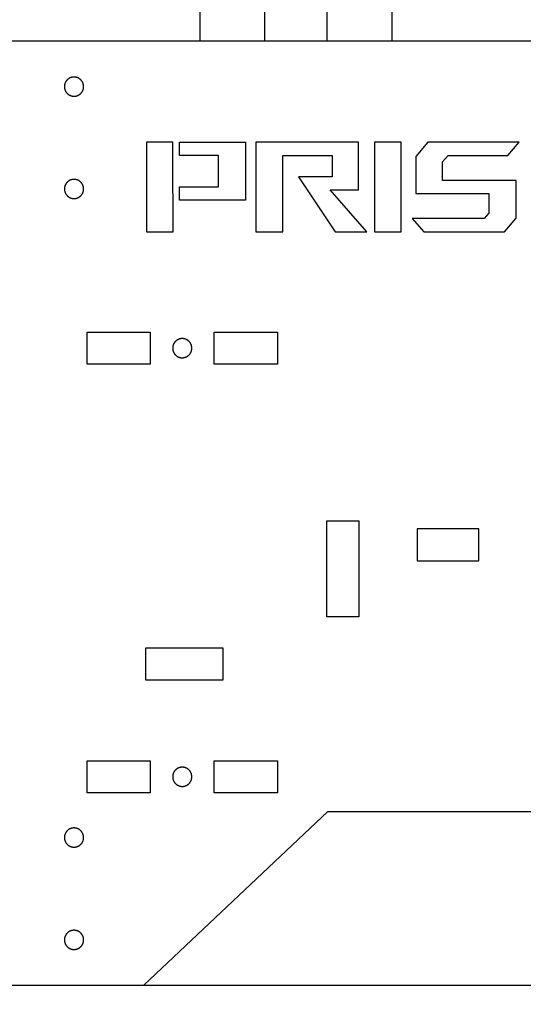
# Model space of a CAD drawing. Header units: millimetres. Extents: x 4719 to 5519, y -4846 to -4333.
# Tile 11 of 22: x 5265 to 5344, y -4702 to -4549. Entities that reach past the tile are written whole.
import ezdxf

# ---------------------------------------------------------------- set-up
doc = ezdxf.new("R2010")
doc.units = ezdxf.units.MM
doc.layers.add('Default', color=18, linetype='Continuous', true_color=0x000000)
doc.layers.add('Make2D$visible$Curves', color=18, linetype='Continuous', true_color=0x000000)

msp = doc.modelspace()

# ---------------------------------------------------------------- linework, layer by layer
at = {"layer": 'Default'}
for points in [[(5493.94, -4833.72), (5465.93, -4833.72), (5443.06, -4828.72), (5196.82, -4828.72), (5173.95, -4833.72), (5125.9, -4833.72), (5125.87, -4833.69), (5120.84, -4828.66), (5120.84, -4342.23), (5120.87, -4342.2), (5125.9, -4337.17), (5192.98, -4337.17), (5198.04, -4342.23), (5198.04, -4694.54), (5220.82, -4699.52), (5419.06, -4699.52), (5441.84, -4694.54), (5441.84, -4342.23), (5441.87, -4342.2), (5446.9, -4337.17), (5513.98, -4337.17), (5519.04, -4342.23), (5519.04, -4828.66), (5513.98, -4833.72)], [(5288.77, -4581.7), (5288.77, -4576.74), (5288.73, -4574.68), (5288.73, -4569.76), (5288.73, -4567.7), (5284.57, -4567.7), (5284.57, -4581.7)], [(5319.03, -4581.7), (5313.31, -4575.16), (5317.75, -4575.16), (5317.75, -4567.7), (5301.67, -4567.7), (5301.67, -4581.7), (5305.91, -4581.7), (5305.91, -4569.76), (5313.63, -4569.76), (5313.63, -4573.1), (5308.38, -4573.1), (5314.09, -4581.7)]]:
    msp.add_lwpolyline(points, close=True, dxfattribs=at)
for points in [[(5303.04, -4546.9), (5303.04, -4551.9), (5302.94, -4551.9), (5292.97, -4551.9), (5292.97, -4546.9)], [(5322.94, -4546.9), (5322.94, -4551.9), (5312.87, -4551.9), (5312.87, -4546.9)], [(5425, -4551.9), (5238.47, -4551.9)], [(5289.73, -4574.68), (5295.87, -4574.68), (5295.87, -4569.76), (5289.73, -4569.76), (5289.73, -4567.7), (5300.07, -4567.7), (5300.07, -4576.74), (5289.77, -4576.74), (5289.73, -4574.68)], [(5320.23, -4567.7), (5320.23, -4581.7)], [(5324.43, -4567.7), (5320.23, -4567.7)], [(5324.43, -4581.7), (5324.43, -4567.7)], [(5328.59, -4567.7), (5326.69, -4569.92)], [(5342.87, -4567.7), (5328.59, -4567.7)], [(5341.11, -4569.76), (5342.87, -4567.7)], [(5326.69, -4569.92), (5326.69, -4575.72)], [(5330.87, -4570.78), (5331.77, -4569.76)], [(5330.87, -4573.66), (5330.87, -4570.78)], [(5331.77, -4569.76), (5341.11, -4569.76)], [(5342.39, -4573.66), (5330.87, -4573.66)], [(5342.39, -4579.58), (5342.39, -4573.66)], [(5326.69, -4575.72), (5338.15, -4575.72)], [(5338.15, -4575.72), (5338.15, -4578.78)], [(5337.41, -4579.64), (5326.15, -4579.64)], [(5326.15, -4579.64), (5327.95, -4581.7)], [(5338.15, -4578.78), (5337.41, -4579.64)], [(5340.57, -4581.7), (5342.39, -4579.58)], [(5320.23, -4581.7), (5324.43, -4581.7)], [(5327.95, -4581.7), (5340.57, -4581.7)], [(5244.42, -4699.52), (5284.15, -4699.52), (5312.93, -4672.35), (5350.54, -4672.35)]]:
    msp.add_lwpolyline(points, dxfattribs=at)
at = {"layer": 'Make2D$visible$Curves', "color": 18, "lineweight": -3, "true_color": 0x000000}
for points in [[(5271.75, -4559), (5271.75, -4559.03), (5271.75, -4559.07), (5271.75, -4559.1), (5271.75, -4559.13), (5271.76, -4559.17), (5271.76, -4559.2), (5271.77, -4559.24), (5271.77, -4559.27), (5271.78, -4559.31), (5271.79, -4559.34), (5271.8, -4559.38), (5271.81, -4559.41), (5271.82, -4559.45), (5271.83, -4559.48), (5271.84, -4559.52), (5271.85, -4559.55), (5271.87, -4559.59), (5271.88, -4559.62), (5271.9, -4559.65), (5271.92, -4559.69), (5271.93, -4559.72), (5271.95, -4559.75), (5271.97, -4559.79), (5271.99, -4559.82), (5272.01, -4559.85), (5272.04, -4559.88), (5272.06, -4559.91), (5272.08, -4559.94), (5272.11, -4559.97), (5272.13, -4560), (5272.16, -4560.03), (5272.19, -4560.06), (5272.21, -4560.09), (5272.24, -4560.11), (5272.27, -4560.14), (5272.3, -4560.16), (5272.33, -4560.19), (5272.36, -4560.21), (5272.39, -4560.23), (5272.43, -4560.25), (5272.46, -4560.27), (5272.49, -4560.29), (5272.53, -4560.31), (5272.56, -4560.33), (5272.59, -4560.35), (5272.63, -4560.36), (5272.66, -4560.38), (5272.7, -4560.39), (5272.73, -4560.41), (5272.77, -4560.42), (5272.8, -4560.43), (5272.83, -4560.44), (5272.87, -4560.45), (5272.9, -4560.46), (5272.94, -4560.47), (5272.97, -4560.47), (5273.01, -4560.48), (5273.04, -4560.48), (5273.08, -4560.49), (5273.11, -4560.49), (5273.15, -4560.5), (5273.18, -4560.5), (5273.21, -4560.5), (5273.25, -4560.5), (5273.28, -4560.5), (5273.31, -4560.5), (5273.35, -4560.5), (5273.38, -4560.49), (5273.42, -4560.49), (5273.45, -4560.48), (5273.49, -4560.48), (5273.52, -4560.47), (5273.56, -4560.47), (5273.59, -4560.46), (5273.63, -4560.45), (5273.66, -4560.44), (5273.7, -4560.43), (5273.73, -4560.42), (5273.77, -4560.41), (5273.8, -4560.39), (5273.83, -4560.38), (5273.87, -4560.36), (5273.9, -4560.35), (5273.94, -4560.33), (5273.97, -4560.31), (5274, -4560.29), (5274.04, -4560.27), (5274.07, -4560.25), (5274.1, -4560.23), (5274.13, -4560.21), (5274.16, -4560.19), (5274.19, -4560.16), (5274.22, -4560.14), (5274.25, -4560.11), (5274.28, -4560.09), (5274.31, -4560.06), (5274.34, -4560.03), (5274.36, -4560), (5274.39, -4559.97), (5274.41, -4559.94), (5274.44, -4559.91), (5274.46, -4559.88), (5274.48, -4559.85), (5274.5, -4559.82), (5274.52, -4559.79), (5274.54, -4559.75), (5274.56, -4559.72), (5274.58, -4559.69), (5274.6, -4559.65), (5274.61, -4559.62), (5274.63, -4559.59), (5274.64, -4559.55), (5274.66, -4559.52), (5274.67, -4559.48), (5274.68, -4559.45), (5274.69, -4559.41), (5274.7, -4559.38), (5274.71, -4559.34), (5274.72, -4559.31), (5274.72, -4559.27), (5274.73, -4559.24), (5274.73, -4559.2), (5274.74, -4559.17), (5274.74, -4559.13), (5274.74, -4559.1), (5274.75, -4559.07), (5274.75, -4559.03), (5274.75, -4559), (5274.75, -4558.97), (5274.75, -4558.93), (5274.74, -4558.9), (5274.74, -4558.86), (5274.74, -4558.83), (5274.73, -4558.79), (5274.73, -4558.76), (5274.72, -4558.73), (5274.72, -4558.69), (5274.71, -4558.66), (5274.7, -4558.62), (5274.69, -4558.59), (5274.68, -4558.55), (5274.67, -4558.52), (5274.66, -4558.48), (5274.64, -4558.45), (5274.63, -4558.41), (5274.61, -4558.38), (5274.6, -4558.34), (5274.58, -4558.31), (5274.56, -4558.28), (5274.54, -4558.24), (5274.52, -4558.21), (5274.5, -4558.18), (5274.48, -4558.15), (5274.46, -4558.11), (5274.44, -4558.08), (5274.41, -4558.05), (5274.39, -4558.02), (5274.36, -4557.99), (5274.34, -4557.97), (5274.31, -4557.94), (5274.28, -4557.91), (5274.25, -4557.88), (5274.22, -4557.86), (5274.19, -4557.83), (5274.16, -4557.81), (5274.13, -4557.79), (5274.1, -4557.76), (5274.07, -4557.74), (5274.04, -4557.72), (5274, -4557.7), (5273.97, -4557.68), (5273.94, -4557.67), (5273.9, -4557.65), (5273.87, -4557.63), (5273.83, -4557.62), (5273.8, -4557.6), (5273.77, -4557.59), (5273.73, -4557.58), (5273.7, -4557.57), (5273.66, -4557.56), (5273.63, -4557.55), (5273.59, -4557.54), (5273.56, -4557.53), (5273.52, -4557.52), (5273.49, -4557.52), (5273.45, -4557.51), (5273.42, -4557.51), (5273.38, -4557.5), (5273.35, -4557.5), (5273.31, -4557.5), (5273.28, -4557.5), (5273.25, -4557.5), (5273.21, -4557.5), (5273.18, -4557.5), (5273.15, -4557.5), (5273.11, -4557.5), (5273.08, -4557.51), (5273.04, -4557.51), (5273.01, -4557.52), (5272.97, -4557.52), (5272.94, -4557.53), (5272.9, -4557.54), (5272.87, -4557.55), (5272.83, -4557.56), (5272.8, -4557.57), (5272.77, -4557.58), (5272.73, -4557.59), (5272.7, -4557.6), (5272.66, -4557.62), (5272.63, -4557.63), (5272.59, -4557.65), (5272.56, -4557.67), (5272.53, -4557.68), (5272.49, -4557.7), (5272.46, -4557.72), (5272.43, -4557.74), (5272.39, -4557.76), (5272.36, -4557.79), (5272.33, -4557.81), (5272.3, -4557.83), (5272.27, -4557.86), (5272.24, -4557.88), (5272.21, -4557.91), (5272.19, -4557.94), (5272.16, -4557.97), (5272.13, -4557.99), (5272.11, -4558.02), (5272.08, -4558.05), (5272.06, -4558.08), (5272.04, -4558.11), (5272.01, -4558.15), (5271.99, -4558.18), (5271.97, -4558.21), (5271.95, -4558.24), (5271.93, -4558.28), (5271.92, -4558.31), (5271.9, -4558.34), (5271.88, -4558.38), (5271.87, -4558.41), (5271.85, -4558.45), (5271.84, -4558.48), (5271.83, -4558.52), (5271.82, -4558.55), (5271.81, -4558.59), (5271.8, -4558.62), (5271.79, -4558.66), (5271.78, -4558.69), (5271.77, -4558.73), (5271.77, -4558.76), (5271.76, -4558.79), (5271.76, -4558.83), (5271.75, -4558.86), (5271.75, -4558.9), (5271.75, -4558.93), (5271.75, -4558.97)], [(5271.75, -4575), (5271.75, -4575.03), (5271.75, -4575.07), (5271.75, -4575.1), (5271.75, -4575.13), (5271.76, -4575.17), (5271.76, -4575.2), (5271.77, -4575.24), (5271.77, -4575.27), (5271.78, -4575.31), (5271.79, -4575.34), (5271.8, -4575.38), (5271.81, -4575.41), (5271.82, -4575.45), (5271.83, -4575.48), (5271.84, -4575.52), (5271.85, -4575.55), (5271.87, -4575.58), (5271.88, -4575.62), (5271.9, -4575.65), (5271.92, -4575.69), (5271.93, -4575.72), (5271.95, -4575.75), (5271.97, -4575.79), (5271.99, -4575.82), (5272.01, -4575.85), (5272.04, -4575.88), (5272.06, -4575.91), (5272.08, -4575.94), (5272.11, -4575.97), (5272.13, -4576), (5272.16, -4576.03), (5272.19, -4576.06), (5272.21, -4576.09), (5272.24, -4576.11), (5272.27, -4576.14), (5272.3, -4576.16), (5272.33, -4576.19), (5272.36, -4576.21), (5272.39, -4576.23), (5272.43, -4576.25), (5272.46, -4576.27), (5272.49, -4576.29), (5272.53, -4576.31), (5272.56, -4576.33), (5272.59, -4576.35), (5272.63, -4576.36), (5272.66, -4576.38), (5272.7, -4576.39), (5272.73, -4576.41), (5272.77, -4576.42), (5272.8, -4576.43), (5272.83, -4576.44), (5272.87, -4576.45), (5272.9, -4576.46), (5272.94, -4576.47), (5272.97, -4576.47), (5273.01, -4576.48), (5273.04, -4576.48), (5273.08, -4576.49), (5273.11, -4576.49), (5273.15, -4576.49), (5273.18, -4576.5), (5273.21, -4576.5), (5273.25, -4576.5), (5273.28, -4576.5), (5273.31, -4576.5), (5273.35, -4576.49), (5273.38, -4576.49), (5273.42, -4576.49), (5273.45, -4576.48), (5273.49, -4576.48), (5273.52, -4576.47), (5273.56, -4576.47), (5273.59, -4576.46), (5273.63, -4576.45), (5273.66, -4576.44), (5273.7, -4576.43), (5273.73, -4576.42), (5273.77, -4576.41), (5273.8, -4576.39), (5273.83, -4576.38), (5273.87, -4576.36), (5273.9, -4576.35), (5273.94, -4576.33), (5273.97, -4576.31), (5274, -4576.29), (5274.04, -4576.27), (5274.07, -4576.25), (5274.1, -4576.23), (5274.13, -4576.21), (5274.16, -4576.19), (5274.19, -4576.16), (5274.22, -4576.14), (5274.25, -4576.11), (5274.28, -4576.09), (5274.31, -4576.06), (5274.34, -4576.03), (5274.36, -4576), (5274.39, -4575.97), (5274.41, -4575.94), (5274.44, -4575.91), (5274.46, -4575.88), (5274.48, -4575.85), (5274.5, -4575.82), (5274.52, -4575.79), (5274.54, -4575.75), (5274.56, -4575.72), (5274.58, -4575.69), (5274.6, -4575.65), (5274.61, -4575.62), (5274.63, -4575.58), (5274.64, -4575.55), (5274.66, -4575.52), (5274.67, -4575.48), (5274.68, -4575.45), (5274.69, -4575.41), (5274.7, -4575.38), (5274.71, -4575.34), (5274.72, -4575.31), (5274.72, -4575.27), (5274.73, -4575.24), (5274.73, -4575.2), (5274.74, -4575.17), (5274.74, -4575.13), (5274.74, -4575.1), (5274.75, -4575.07), (5274.75, -4575.03), (5274.75, -4575), (5274.75, -4574.97), (5274.75, -4574.93), (5274.74, -4574.9), (5274.74, -4574.86), (5274.74, -4574.83), (5274.73, -4574.79), (5274.73, -4574.76), (5274.72, -4574.73), (5274.72, -4574.69), (5274.71, -4574.66), (5274.7, -4574.62), (5274.69, -4574.59), (5274.68, -4574.55), (5274.67, -4574.52), (5274.66, -4574.48), (5274.64, -4574.45), (5274.63, -4574.41), (5274.61, -4574.38), (5274.6, -4574.34), (5274.58, -4574.31), (5274.56, -4574.28), (5274.54, -4574.24), (5274.52, -4574.21), (5274.5, -4574.18), (5274.48, -4574.15), (5274.46, -4574.11), (5274.44, -4574.08), (5274.41, -4574.05), (5274.39, -4574.02), (5274.36, -4573.99), (5274.34, -4573.97), (5274.31, -4573.94), (5274.28, -4573.91), (5274.25, -4573.88), (5274.22, -4573.86), (5274.19, -4573.83), (5274.16, -4573.81), (5274.13, -4573.79), (5274.1, -4573.76), (5274.07, -4573.74), (5274.04, -4573.72), (5274, -4573.7), (5273.97, -4573.68), (5273.94, -4573.67), (5273.9, -4573.65), (5273.87, -4573.63), (5273.83, -4573.62), (5273.8, -4573.6), (5273.77, -4573.59), (5273.73, -4573.58), (5273.7, -4573.57), (5273.66, -4573.56), (5273.63, -4573.55), (5273.59, -4573.54), (5273.56, -4573.53), (5273.52, -4573.52), (5273.49, -4573.52), (5273.45, -4573.51), (5273.42, -4573.51), (5273.38, -4573.5), (5273.35, -4573.5), (5273.31, -4573.5), (5273.28, -4573.5), (5273.25, -4573.5), (5273.21, -4573.5), (5273.18, -4573.5), (5273.15, -4573.5), (5273.11, -4573.5), (5273.08, -4573.51), (5273.04, -4573.51), (5273.01, -4573.52), (5272.97, -4573.52), (5272.94, -4573.53), (5272.9, -4573.54), (5272.87, -4573.55), (5272.83, -4573.56), (5272.8, -4573.57), (5272.77, -4573.58), (5272.73, -4573.59), (5272.7, -4573.6), (5272.66, -4573.62), (5272.63, -4573.63), (5272.59, -4573.65), (5272.56, -4573.67), (5272.53, -4573.68), (5272.49, -4573.7), (5272.46, -4573.72), (5272.43, -4573.74), (5272.39, -4573.76), (5272.36, -4573.79), (5272.33, -4573.81), (5272.3, -4573.83), (5272.27, -4573.86), (5272.24, -4573.88), (5272.21, -4573.91), (5272.19, -4573.94), (5272.16, -4573.97), (5272.13, -4573.99), (5272.11, -4574.02), (5272.08, -4574.05), (5272.06, -4574.08), (5272.04, -4574.11), (5272.01, -4574.15), (5271.99, -4574.18), (5271.97, -4574.21), (5271.95, -4574.24), (5271.93, -4574.28), (5271.92, -4574.31), (5271.9, -4574.34), (5271.88, -4574.38), (5271.87, -4574.41), (5271.85, -4574.45), (5271.84, -4574.48), (5271.83, -4574.52), (5271.82, -4574.55), (5271.81, -4574.59), (5271.8, -4574.62), (5271.79, -4574.66), (5271.78, -4574.69), (5271.77, -4574.73), (5271.77, -4574.76), (5271.76, -4574.79), (5271.76, -4574.83), (5271.75, -4574.86), (5271.75, -4574.9), (5271.75, -4574.93), (5271.75, -4574.97)], [(5285.16, -4602.4), (5275.29, -4602.4), (5275.29, -4599.4), (5275.29, -4597.4), (5285.16, -4597.4), (5285.16, -4599.4)], [(5291.68, -4599.9), (5291.68, -4599.87), (5291.68, -4599.83), (5291.67, -4599.8), (5291.67, -4599.76), (5291.67, -4599.73), (5291.66, -4599.7), (5291.66, -4599.66), (5291.65, -4599.63), (5291.65, -4599.59), (5291.64, -4599.56), (5291.63, -4599.52), (5291.62, -4599.49), (5291.61, -4599.45), (5291.6, -4599.42), (5291.59, -4599.38), (5291.57, -4599.35), (5291.56, -4599.31), (5291.54, -4599.28), (5291.53, -4599.24), (5291.51, -4599.21), (5291.49, -4599.18), (5291.47, -4599.14), (5291.45, -4599.11), (5291.43, -4599.08), (5291.41, -4599.05), (5291.39, -4599.02), (5291.37, -4598.98), (5291.34, -4598.95), (5291.32, -4598.92), (5291.29, -4598.89), (5291.27, -4598.87), (5291.24, -4598.84), (5291.21, -4598.81), (5291.18, -4598.79), (5291.15, -4598.76), (5291.12, -4598.73), (5291.09, -4598.71), (5291.06, -4598.69), (5291.03, -4598.67), (5291, -4598.64), (5290.97, -4598.62), (5290.93, -4598.6), (5290.9, -4598.58), (5290.87, -4598.57), (5290.83, -4598.55), (5290.8, -4598.53), (5290.76, -4598.52), (5290.73, -4598.5), (5290.7, -4598.49), (5290.66, -4598.48), (5290.63, -4598.47), (5290.59, -4598.46), (5290.56, -4598.45), (5290.52, -4598.44), (5290.49, -4598.43), (5290.45, -4598.42), (5290.42, -4598.42), (5290.38, -4598.41), (5290.35, -4598.41), (5290.31, -4598.41), (5290.28, -4598.4), (5290.25, -4598.4), (5290.21, -4598.4), (5290.18, -4598.4), (5290.14, -4598.4), (5290.11, -4598.4), (5290.08, -4598.4), (5290.04, -4598.41), (5290.01, -4598.41), (5289.97, -4598.41), (5289.94, -4598.42), (5289.91, -4598.42), (5289.87, -4598.43), (5289.84, -4598.44), (5289.8, -4598.45), (5289.77, -4598.46), (5289.73, -4598.47), (5289.7, -4598.48), (5289.66, -4598.49), (5289.63, -4598.5), (5289.59, -4598.52), (5289.56, -4598.53), (5289.52, -4598.55), (5289.49, -4598.57), (5289.46, -4598.58), (5289.42, -4598.6), (5289.39, -4598.62), (5289.36, -4598.64), (5289.33, -4598.67), (5289.29, -4598.69), (5289.26, -4598.71), (5289.23, -4598.73), (5289.2, -4598.76), (5289.17, -4598.79), (5289.15, -4598.81), (5289.12, -4598.84), (5289.09, -4598.87), (5289.06, -4598.89), (5289.04, -4598.92), (5289.01, -4598.95), (5288.99, -4598.98), (5288.97, -4599.02), (5288.94, -4599.05), (5288.92, -4599.08), (5288.9, -4599.11), (5288.88, -4599.14), (5288.86, -4599.18), (5288.85, -4599.21), (5288.83, -4599.24), (5288.81, -4599.28), (5288.8, -4599.31), (5288.78, -4599.35), (5288.77, -4599.38), (5288.76, -4599.42), (5288.75, -4599.45), (5288.74, -4599.49), (5288.73, -4599.52), (5288.72, -4599.56), (5288.71, -4599.59), (5288.7, -4599.63), (5288.7, -4599.66), (5288.69, -4599.7), (5288.69, -4599.73), (5288.68, -4599.76), (5288.68, -4599.8), (5288.68, -4599.83), (5288.68, -4599.87), (5288.68, -4599.9), (5288.68, -4599.93), (5288.68, -4599.97), (5288.68, -4600), (5288.68, -4600.03), (5288.69, -4600.07), (5288.69, -4600.1), (5288.7, -4600.14), (5288.7, -4600.17), (5288.71, -4600.21), (5288.72, -4600.24), (5288.73, -4600.28), (5288.74, -4600.31), (5288.75, -4600.35), (5288.76, -4600.38), (5288.77, -4600.42), (5288.78, -4600.45), (5288.8, -4600.49), (5288.81, -4600.52), (5288.83, -4600.55), (5288.85, -4600.59), (5288.86, -4600.62), (5288.88, -4600.65), (5288.9, -4600.69), (5288.92, -4600.72), (5288.94, -4600.75), (5288.97, -4600.78), (5288.99, -4600.81), (5289.01, -4600.84), (5289.04, -4600.87), (5289.06, -4600.9), (5289.09, -4600.93), (5289.12, -4600.96), (5289.15, -4600.99), (5289.17, -4601.01), (5289.2, -4601.04), (5289.23, -4601.06), (5289.26, -4601.09), (5289.29, -4601.11), (5289.33, -4601.13), (5289.36, -4601.15), (5289.39, -4601.18), (5289.42, -4601.19), (5289.46, -4601.21), (5289.49, -4601.23), (5289.52, -4601.25), (5289.56, -4601.26), (5289.59, -4601.28), (5289.63, -4601.29), (5289.66, -4601.31), (5289.7, -4601.32), (5289.73, -4601.33), (5289.77, -4601.34), (5289.8, -4601.35), (5289.84, -4601.36), (5289.87, -4601.37), (5289.91, -4601.37), (5289.94, -4601.38), (5289.97, -4601.39), (5290.01, -4601.39), (5290.04, -4601.39), (5290.08, -4601.4), (5290.11, -4601.4), (5290.14, -4601.4), (5290.18, -4601.4), (5290.21, -4601.4), (5290.25, -4601.4), (5290.28, -4601.4), (5290.31, -4601.39), (5290.35, -4601.39), (5290.38, -4601.39), (5290.42, -4601.38), (5290.45, -4601.37), (5290.49, -4601.37), (5290.52, -4601.36), (5290.56, -4601.35), (5290.59, -4601.34), (5290.63, -4601.33), (5290.66, -4601.32), (5290.7, -4601.31), (5290.73, -4601.29), (5290.76, -4601.28), (5290.8, -4601.26), (5290.83, -4601.25), (5290.87, -4601.23), (5290.9, -4601.21), (5290.93, -4601.19), (5290.97, -4601.18), (5291, -4601.15), (5291.03, -4601.13), (5291.06, -4601.11), (5291.09, -4601.09), (5291.12, -4601.06), (5291.15, -4601.04), (5291.18, -4601.01), (5291.21, -4600.99), (5291.24, -4600.96), (5291.27, -4600.93), (5291.29, -4600.9), (5291.32, -4600.87), (5291.34, -4600.84), (5291.37, -4600.81), (5291.39, -4600.78), (5291.41, -4600.75), (5291.43, -4600.72), (5291.45, -4600.69), (5291.47, -4600.65), (5291.49, -4600.62), (5291.51, -4600.59), (5291.53, -4600.55), (5291.54, -4600.52), (5291.56, -4600.49), (5291.57, -4600.45), (5291.59, -4600.42), (5291.6, -4600.38), (5291.61, -4600.35), (5291.62, -4600.31), (5291.63, -4600.28), (5291.64, -4600.24), (5291.65, -4600.21), (5291.65, -4600.17), (5291.66, -4600.14), (5291.66, -4600.1), (5291.67, -4600.07), (5291.67, -4600.03), (5291.67, -4600), (5291.68, -4599.97), (5291.68, -4599.93)], [(5305.06, -4602.4), (5295.19, -4602.4), (5295.19, -4599.4), (5295.19, -4597.4), (5305.06, -4597.4), (5305.06, -4599.4)], [(5317.79, -4626.91), (5317.79, -4641.9), (5314.79, -4641.9), (5312.79, -4641.9), (5312.79, -4626.91), (5314.79, -4626.91)], [(5326.9, -4628.17), (5326.9, -4633.17), (5331.74, -4633.17), (5336.57, -4633.17), (5336.57, -4628.17), (5331.74, -4628.17)], [(5284.44, -4651.78), (5296.6, -4651.78), (5296.6, -4648.78), (5296.6, -4646.78), (5284.44, -4646.78), (5284.44, -4648.78)], [(5285.16, -4669.42), (5275.29, -4669.42), (5275.29, -4666.42), (5275.29, -4664.42), (5285.16, -4664.42), (5285.16, -4666.42)], [(5305.06, -4669.42), (5295.19, -4669.42), (5295.19, -4666.42), (5295.19, -4664.42), (5305.06, -4664.42), (5305.06, -4666.42)], [(5291.68, -4666.92), (5291.68, -4666.88), (5291.68, -4666.85), (5291.67, -4666.82), (5291.67, -4666.78), (5291.67, -4666.75), (5291.66, -4666.71), (5291.66, -4666.68), (5291.65, -4666.64), (5291.65, -4666.61), (5291.64, -4666.57), (5291.63, -4666.54), (5291.62, -4666.5), (5291.61, -4666.47), (5291.6, -4666.43), (5291.59, -4666.4), (5291.57, -4666.37), (5291.56, -4666.33), (5291.54, -4666.3), (5291.53, -4666.26), (5291.51, -4666.23), (5291.49, -4666.19), (5291.47, -4666.16), (5291.45, -4666.13), (5291.43, -4666.1), (5291.41, -4666.06), (5291.39, -4666.03), (5291.37, -4666), (5291.34, -4665.97), (5291.32, -4665.94), (5291.29, -4665.91), (5291.27, -4665.88), (5291.24, -4665.86), (5291.21, -4665.83), (5291.18, -4665.8), (5291.15, -4665.78), (5291.12, -4665.75), (5291.09, -4665.73), (5291.06, -4665.71), (5291.03, -4665.68), (5291, -4665.66), (5290.97, -4665.64), (5290.93, -4665.62), (5290.9, -4665.6), (5290.87, -4665.58), (5290.83, -4665.57), (5290.8, -4665.55), (5290.76, -4665.54), (5290.73, -4665.52), (5290.7, -4665.51), (5290.66, -4665.5), (5290.63, -4665.49), (5290.59, -4665.48), (5290.56, -4665.47), (5290.52, -4665.46), (5290.49, -4665.45), (5290.45, -4665.44), (5290.42, -4665.44), (5290.38, -4665.43), (5290.35, -4665.43), (5290.31, -4665.42), (5290.28, -4665.42), (5290.25, -4665.42), (5290.21, -4665.42), (5290.18, -4665.42), (5290.14, -4665.42), (5290.11, -4665.42), (5290.08, -4665.42), (5290.04, -4665.42), (5290.01, -4665.43), (5289.97, -4665.43), (5289.94, -4665.44), (5289.91, -4665.44), (5289.87, -4665.45), (5289.84, -4665.46), (5289.8, -4665.47), (5289.77, -4665.48), (5289.73, -4665.49), (5289.7, -4665.5), (5289.66, -4665.51), (5289.63, -4665.52), (5289.59, -4665.54), (5289.56, -4665.55), (5289.52, -4665.57), (5289.49, -4665.58), (5289.46, -4665.6), (5289.42, -4665.62), (5289.39, -4665.64), (5289.36, -4665.66), (5289.33, -4665.68), (5289.29, -4665.71), (5289.26, -4665.73), (5289.23, -4665.75), (5289.2, -4665.78), (5289.17, -4665.8), (5289.15, -4665.83), (5289.12, -4665.86), (5289.09, -4665.88), (5289.06, -4665.91), (5289.04, -4665.94), (5289.01, -4665.97), (5288.99, -4666), (5288.97, -4666.03), (5288.94, -4666.06), (5288.92, -4666.1), (5288.9, -4666.13), (5288.88, -4666.16), (5288.86, -4666.19), (5288.85, -4666.23), (5288.83, -4666.26), (5288.81, -4666.3), (5288.8, -4666.33), (5288.78, -4666.37), (5288.77, -4666.4), (5288.76, -4666.43), (5288.75, -4666.47), (5288.74, -4666.5), (5288.73, -4666.54), (5288.72, -4666.57), (5288.71, -4666.61), (5288.7, -4666.64), (5288.7, -4666.68), (5288.69, -4666.71), (5288.69, -4666.75), (5288.68, -4666.78), (5288.68, -4666.82), (5288.68, -4666.85), (5288.68, -4666.88), (5288.68, -4666.92), (5288.68, -4666.95), (5288.68, -4666.98), (5288.68, -4667.02), (5288.68, -4667.05), (5288.69, -4667.09), (5288.69, -4667.12), (5288.7, -4667.16), (5288.7, -4667.19), (5288.71, -4667.23), (5288.72, -4667.26), (5288.73, -4667.29), (5288.74, -4667.33), (5288.75, -4667.36), (5288.76, -4667.4), (5288.77, -4667.43), (5288.78, -4667.47), (5288.8, -4667.5), (5288.81, -4667.54), (5288.83, -4667.57), (5288.85, -4667.61), (5288.86, -4667.64), (5288.88, -4667.67), (5288.9, -4667.71), (5288.92, -4667.74), (5288.94, -4667.77), (5288.97, -4667.8), (5288.99, -4667.83), (5289.01, -4667.86), (5289.04, -4667.89), (5289.06, -4667.92), (5289.09, -4667.95), (5289.12, -4667.98), (5289.15, -4668), (5289.17, -4668.03), (5289.2, -4668.06), (5289.23, -4668.08), (5289.26, -4668.11), (5289.29, -4668.13), (5289.33, -4668.15), (5289.36, -4668.17), (5289.39, -4668.19), (5289.42, -4668.21), (5289.46, -4668.23), (5289.49, -4668.25), (5289.52, -4668.27), (5289.56, -4668.28), (5289.59, -4668.3), (5289.63, -4668.31), (5289.66, -4668.33), (5289.7, -4668.34), (5289.73, -4668.35), (5289.77, -4668.36), (5289.8, -4668.37), (5289.84, -4668.38), (5289.87, -4668.39), (5289.91, -4668.39), (5289.94, -4668.4), (5289.97, -4668.4), (5290.01, -4668.41), (5290.04, -4668.41), (5290.08, -4668.41), (5290.11, -4668.42), (5290.14, -4668.42), (5290.18, -4668.42), (5290.21, -4668.42), (5290.25, -4668.42), (5290.28, -4668.41), (5290.31, -4668.41), (5290.35, -4668.41), (5290.38, -4668.4), (5290.42, -4668.4), (5290.45, -4668.39), (5290.49, -4668.39), (5290.52, -4668.38), (5290.56, -4668.37), (5290.59, -4668.36), (5290.63, -4668.35), (5290.66, -4668.34), (5290.7, -4668.33), (5290.73, -4668.31), (5290.76, -4668.3), (5290.8, -4668.28), (5290.83, -4668.27), (5290.87, -4668.25), (5290.9, -4668.23), (5290.93, -4668.21), (5290.97, -4668.19), (5291, -4668.17), (5291.03, -4668.15), (5291.06, -4668.13), (5291.09, -4668.11), (5291.12, -4668.08), (5291.15, -4668.06), (5291.18, -4668.03), (5291.21, -4668), (5291.24, -4667.98), (5291.27, -4667.95), (5291.29, -4667.92), (5291.32, -4667.89), (5291.34, -4667.86), (5291.37, -4667.83), (5291.39, -4667.8), (5291.41, -4667.77), (5291.43, -4667.74), (5291.45, -4667.71), (5291.47, -4667.67), (5291.49, -4667.64), (5291.51, -4667.61), (5291.53, -4667.57), (5291.54, -4667.54), (5291.56, -4667.5), (5291.57, -4667.47), (5291.59, -4667.43), (5291.6, -4667.4), (5291.61, -4667.36), (5291.62, -4667.33), (5291.63, -4667.29), (5291.64, -4667.26), (5291.65, -4667.23), (5291.65, -4667.19), (5291.66, -4667.16), (5291.66, -4667.12), (5291.67, -4667.09), (5291.67, -4667.05), (5291.67, -4667.02), (5291.68, -4666.98), (5291.68, -4666.95)], [(5271.75, -4676.42), (5271.75, -4676.45), (5271.75, -4676.48), (5271.75, -4676.52), (5271.75, -4676.55), (5271.76, -4676.59), (5271.76, -4676.62), (5271.77, -4676.66), (5271.77, -4676.69), (5271.78, -4676.73), (5271.79, -4676.76), (5271.8, -4676.8), (5271.81, -4676.83), (5271.82, -4676.86), (5271.83, -4676.9), (5271.84, -4676.93), (5271.85, -4676.97), (5271.87, -4677), (5271.88, -4677.04), (5271.9, -4677.07), (5271.92, -4677.11), (5271.93, -4677.14), (5271.95, -4677.17), (5271.97, -4677.21), (5271.99, -4677.24), (5272.01, -4677.27), (5272.04, -4677.3), (5272.06, -4677.33), (5272.08, -4677.36), (5272.11, -4677.39), (5272.13, -4677.42), (5272.16, -4677.45), (5272.19, -4677.48), (5272.21, -4677.51), (5272.24, -4677.53), (5272.27, -4677.56), (5272.3, -4677.58), (5272.33, -4677.61), (5272.36, -4677.63), (5272.39, -4677.65), (5272.43, -4677.67), (5272.46, -4677.69), (5272.49, -4677.71), (5272.53, -4677.73), (5272.56, -4677.75), (5272.59, -4677.77), (5272.63, -4677.78), (5272.66, -4677.8), (5272.7, -4677.81), (5272.73, -4677.83), (5272.77, -4677.84), (5272.8, -4677.85), (5272.83, -4677.86), (5272.87, -4677.87), (5272.9, -4677.88), (5272.94, -4677.89), (5272.97, -4677.89), (5273.01, -4677.9), (5273.04, -4677.9), (5273.08, -4677.91), (5273.11, -4677.91), (5273.15, -4677.91), (5273.18, -4677.92), (5273.21, -4677.92), (5273.25, -4677.92), (5273.28, -4677.92), (5273.31, -4677.92), (5273.35, -4677.91), (5273.38, -4677.91), (5273.42, -4677.91), (5273.45, -4677.9), (5273.49, -4677.9), (5273.52, -4677.89), (5273.56, -4677.89), (5273.59, -4677.88), (5273.63, -4677.87), (5273.66, -4677.86), (5273.7, -4677.85), (5273.73, -4677.84), (5273.77, -4677.83), (5273.8, -4677.81), (5273.83, -4677.8), (5273.87, -4677.78), (5273.9, -4677.77), (5273.94, -4677.75), (5273.97, -4677.73), (5274, -4677.71), (5274.04, -4677.69), (5274.07, -4677.67), (5274.1, -4677.65), (5274.13, -4677.63), (5274.16, -4677.61), (5274.19, -4677.58), (5274.22, -4677.56), (5274.25, -4677.53), (5274.28, -4677.51), (5274.31, -4677.48), (5274.34, -4677.45), (5274.36, -4677.42), (5274.39, -4677.39), (5274.41, -4677.36), (5274.44, -4677.33), (5274.46, -4677.3), (5274.48, -4677.27), (5274.5, -4677.24), (5274.52, -4677.21), (5274.54, -4677.17), (5274.56, -4677.14), (5274.58, -4677.11), (5274.6, -4677.07), (5274.61, -4677.04), (5274.63, -4677), (5274.64, -4676.97), (5274.66, -4676.93), (5274.67, -4676.9), (5274.68, -4676.86), (5274.69, -4676.83), (5274.7, -4676.8), (5274.71, -4676.76), (5274.72, -4676.73), (5274.72, -4676.69), (5274.73, -4676.66), (5274.73, -4676.62), (5274.74, -4676.59), (5274.74, -4676.55), (5274.74, -4676.52), (5274.75, -4676.48), (5274.75, -4676.45), (5274.75, -4676.42), (5274.75, -4676.38), (5274.75, -4676.35), (5274.74, -4676.32), (5274.74, -4676.28), (5274.74, -4676.25), (5274.73, -4676.21), (5274.73, -4676.18), (5274.72, -4676.14), (5274.72, -4676.11), (5274.71, -4676.07), (5274.7, -4676.04), (5274.69, -4676), (5274.68, -4675.97), (5274.67, -4675.93), (5274.66, -4675.9), (5274.64, -4675.87), (5274.63, -4675.83), (5274.61, -4675.8), (5274.6, -4675.76), (5274.58, -4675.73), (5274.56, -4675.69), (5274.54, -4675.66), (5274.52, -4675.63), (5274.5, -4675.6), (5274.48, -4675.56), (5274.46, -4675.53), (5274.44, -4675.5), (5274.41, -4675.47), (5274.39, -4675.44), (5274.36, -4675.41), (5274.34, -4675.38), (5274.31, -4675.36), (5274.28, -4675.33), (5274.25, -4675.3), (5274.22, -4675.28), (5274.19, -4675.25), (5274.16, -4675.23), (5274.13, -4675.21), (5274.1, -4675.18), (5274.07, -4675.16), (5274.04, -4675.14), (5274, -4675.12), (5273.97, -4675.1), (5273.94, -4675.08), (5273.9, -4675.07), (5273.87, -4675.05), (5273.83, -4675.04), (5273.8, -4675.02), (5273.77, -4675.01), (5273.73, -4675), (5273.7, -4674.99), (5273.66, -4674.98), (5273.63, -4674.97), (5273.59, -4674.96), (5273.56, -4674.95), (5273.52, -4674.94), (5273.49, -4674.94), (5273.45, -4674.93), (5273.42, -4674.93), (5273.38, -4674.92), (5273.35, -4674.92), (5273.31, -4674.92), (5273.28, -4674.92), (5273.25, -4674.92), (5273.21, -4674.92), (5273.18, -4674.92), (5273.15, -4674.92), (5273.11, -4674.92), (5273.08, -4674.93), (5273.04, -4674.93), (5273.01, -4674.94), (5272.97, -4674.94), (5272.94, -4674.95), (5272.9, -4674.96), (5272.87, -4674.97), (5272.83, -4674.98), (5272.8, -4674.99), (5272.77, -4675), (5272.73, -4675.01), (5272.7, -4675.02), (5272.66, -4675.04), (5272.63, -4675.05), (5272.59, -4675.07), (5272.56, -4675.08), (5272.53, -4675.1), (5272.49, -4675.12), (5272.46, -4675.14), (5272.43, -4675.16), (5272.39, -4675.18), (5272.36, -4675.21), (5272.33, -4675.23), (5272.3, -4675.25), (5272.27, -4675.28), (5272.24, -4675.3), (5272.21, -4675.33), (5272.19, -4675.36), (5272.16, -4675.38), (5272.13, -4675.41), (5272.11, -4675.44), (5272.08, -4675.47), (5272.06, -4675.5), (5272.04, -4675.53), (5272.01, -4675.56), (5271.99, -4675.6), (5271.97, -4675.63), (5271.95, -4675.66), (5271.93, -4675.69), (5271.92, -4675.73), (5271.9, -4675.76), (5271.88, -4675.8), (5271.87, -4675.83), (5271.85, -4675.87), (5271.84, -4675.9), (5271.83, -4675.93), (5271.82, -4675.97), (5271.81, -4676), (5271.8, -4676.04), (5271.79, -4676.07), (5271.78, -4676.11), (5271.77, -4676.14), (5271.77, -4676.18), (5271.76, -4676.21), (5271.76, -4676.25), (5271.75, -4676.28), (5271.75, -4676.32), (5271.75, -4676.35), (5271.75, -4676.38)], [(5271.75, -4692.42), (5271.75, -4692.45), (5271.75, -4692.48), (5271.75, -4692.52), (5271.75, -4692.55), (5271.76, -4692.59), (5271.76, -4692.62), (5271.77, -4692.66), (5271.77, -4692.69), (5271.78, -4692.72), (5271.79, -4692.76), (5271.8, -4692.79), (5271.81, -4692.83), (5271.82, -4692.86), (5271.83, -4692.9), (5271.84, -4692.93), (5271.85, -4692.97), (5271.87, -4693), (5271.88, -4693.04), (5271.9, -4693.07), (5271.92, -4693.11), (5271.93, -4693.14), (5271.95, -4693.17), (5271.97, -4693.21), (5271.99, -4693.24), (5272.01, -4693.27), (5272.04, -4693.3), (5272.06, -4693.33), (5272.08, -4693.36), (5272.11, -4693.39), (5272.13, -4693.42), (5272.16, -4693.45), (5272.19, -4693.48), (5272.21, -4693.5), (5272.24, -4693.53), (5272.27, -4693.56), (5272.3, -4693.58), (5272.33, -4693.61), (5272.36, -4693.63), (5272.39, -4693.65), (5272.43, -4693.67), (5272.46, -4693.69), (5272.49, -4693.71), (5272.53, -4693.73), (5272.56, -4693.75), (5272.59, -4693.77), (5272.63, -4693.78), (5272.66, -4693.8), (5272.7, -4693.81), (5272.73, -4693.83), (5272.77, -4693.84), (5272.8, -4693.85), (5272.83, -4693.86), (5272.87, -4693.87), (5272.9, -4693.88), (5272.94, -4693.89), (5272.97, -4693.89), (5273.01, -4693.9), (5273.04, -4693.9), (5273.08, -4693.91), (5273.11, -4693.91), (5273.15, -4693.91), (5273.18, -4693.92), (5273.21, -4693.92), (5273.25, -4693.92), (5273.28, -4693.92), (5273.31, -4693.92), (5273.35, -4693.91), (5273.38, -4693.91), (5273.42, -4693.91), (5273.45, -4693.9), (5273.49, -4693.9), (5273.52, -4693.89), (5273.56, -4693.89), (5273.59, -4693.88), (5273.63, -4693.87), (5273.66, -4693.86), (5273.7, -4693.85), (5273.73, -4693.84), (5273.77, -4693.83), (5273.8, -4693.81), (5273.83, -4693.8), (5273.87, -4693.78), (5273.9, -4693.77), (5273.94, -4693.75), (5273.97, -4693.73), (5274, -4693.71), (5274.04, -4693.69), (5274.07, -4693.67), (5274.1, -4693.65), (5274.13, -4693.63), (5274.16, -4693.61), (5274.19, -4693.58), (5274.22, -4693.56), (5274.25, -4693.53), (5274.28, -4693.5), (5274.31, -4693.48), (5274.34, -4693.45), (5274.36, -4693.42), (5274.39, -4693.39), (5274.41, -4693.36), (5274.44, -4693.33), (5274.46, -4693.3), (5274.48, -4693.27), (5274.5, -4693.24), (5274.52, -4693.21), (5274.54, -4693.17), (5274.56, -4693.14), (5274.58, -4693.11), (5274.6, -4693.07), (5274.61, -4693.04), (5274.63, -4693), (5274.64, -4692.97), (5274.66, -4692.93), (5274.67, -4692.9), (5274.68, -4692.86), (5274.69, -4692.83), (5274.7, -4692.79), (5274.71, -4692.76), (5274.72, -4692.72), (5274.72, -4692.69), (5274.73, -4692.66), (5274.73, -4692.62), (5274.74, -4692.59), (5274.74, -4692.55), (5274.74, -4692.52), (5274.75, -4692.48), (5274.75, -4692.45), (5274.75, -4692.42), (5274.75, -4692.38), (5274.75, -4692.35), (5274.74, -4692.32), (5274.74, -4692.28), (5274.74, -4692.25), (5274.73, -4692.21), (5274.73, -4692.18), (5274.72, -4692.14), (5274.72, -4692.11), (5274.71, -4692.07), (5274.7, -4692.04), (5274.69, -4692), (5274.68, -4691.97), (5274.67, -4691.93), (5274.66, -4691.9), (5274.64, -4691.86), (5274.63, -4691.83), (5274.61, -4691.8), (5274.6, -4691.76), (5274.58, -4691.73), (5274.56, -4691.69), (5274.54, -4691.66), (5274.52, -4691.63), (5274.5, -4691.6), (5274.48, -4691.56), (5274.46, -4691.53), (5274.44, -4691.5), (5274.41, -4691.47), (5274.39, -4691.44), (5274.36, -4691.41), (5274.34, -4691.38), (5274.31, -4691.36), (5274.28, -4691.33), (5274.25, -4691.3), (5274.22, -4691.28), (5274.19, -4691.25), (5274.16, -4691.23), (5274.13, -4691.21), (5274.1, -4691.18), (5274.07, -4691.16), (5274.04, -4691.14), (5274, -4691.12), (5273.97, -4691.1), (5273.94, -4691.08), (5273.9, -4691.07), (5273.87, -4691.05), (5273.83, -4691.04), (5273.8, -4691.02), (5273.77, -4691.01), (5273.73, -4691), (5273.7, -4690.99), (5273.66, -4690.98), (5273.63, -4690.97), (5273.59, -4690.96), (5273.56, -4690.95), (5273.52, -4690.94), (5273.49, -4690.94), (5273.45, -4690.93), (5273.42, -4690.93), (5273.38, -4690.92), (5273.35, -4690.92), (5273.31, -4690.92), (5273.28, -4690.92), (5273.25, -4690.92), (5273.21, -4690.92), (5273.18, -4690.92), (5273.15, -4690.92), (5273.11, -4690.92), (5273.08, -4690.93), (5273.04, -4690.93), (5273.01, -4690.94), (5272.97, -4690.94), (5272.94, -4690.95), (5272.9, -4690.96), (5272.87, -4690.97), (5272.83, -4690.98), (5272.8, -4690.99), (5272.77, -4691), (5272.73, -4691.01), (5272.7, -4691.02), (5272.66, -4691.04), (5272.63, -4691.05), (5272.59, -4691.07), (5272.56, -4691.08), (5272.53, -4691.1), (5272.49, -4691.12), (5272.46, -4691.14), (5272.43, -4691.16), (5272.39, -4691.18), (5272.36, -4691.21), (5272.33, -4691.23), (5272.3, -4691.25), (5272.27, -4691.28), (5272.24, -4691.3), (5272.21, -4691.33), (5272.19, -4691.36), (5272.16, -4691.38), (5272.13, -4691.41), (5272.11, -4691.44), (5272.08, -4691.47), (5272.06, -4691.5), (5272.04, -4691.53), (5272.01, -4691.56), (5271.99, -4691.6), (5271.97, -4691.63), (5271.95, -4691.66), (5271.93, -4691.69), (5271.92, -4691.73), (5271.9, -4691.76), (5271.88, -4691.8), (5271.87, -4691.83), (5271.85, -4691.86), (5271.84, -4691.9), (5271.83, -4691.93), (5271.82, -4691.97), (5271.81, -4692), (5271.8, -4692.04), (5271.79, -4692.07), (5271.78, -4692.11), (5271.77, -4692.14), (5271.77, -4692.18), (5271.76, -4692.21), (5271.76, -4692.25), (5271.75, -4692.28), (5271.75, -4692.32), (5271.75, -4692.35), (5271.75, -4692.38)]]:
    msp.add_lwpolyline(points, close=True, dxfattribs=at)

doc.saveas('drawing.dxf')
